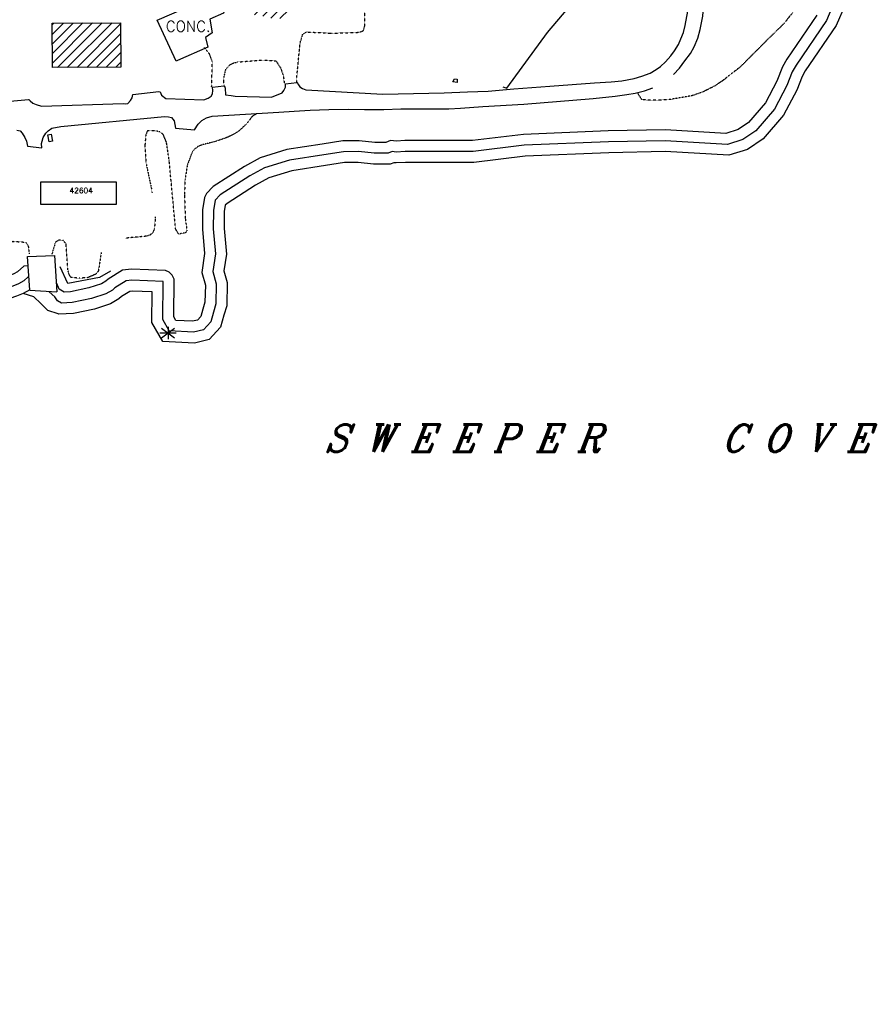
# Model space of a CAD drawing. Header units: feet. Extents: x 0 to 208040, y 0 to 211214.
# Tile 10 of 71: x 196603 to 198145, y 191575 to 193384. Entities that reach past the tile are written whole.
import ezdxf
from ezdxf.enums import TextEntityAlignment as Align

# ---------------------------------------------------------------- set-up
doc = ezdxf.new("R2010")
doc.units = ezdxf.units.FT
doc.header["$LTSCALE"] = 0.5
doc.header["$MEASUREMENT"] = 0
doc.header["$XCLIPFRAME"] = 0
for name, pattern in [('D100S10', [1, 0.5, 0.5]), ('D80S10', [1, 0.5, 0.5]), ('HIDDEN2', [0.1875, 0.125, -0.0625])]:
    doc.linetypes.add(name, pattern=pattern)
doc.layers.get('0').update_dxf_attribs({"linetype": 'CONTINUOUS'})
for name, color, linetype in [('COAST', 5, 'CONTINUOUS'), ('COAST-LT1', 5, 'D80S10'), ('COAST-LT2', 5, 'D100S10'), ('CONC-PAD', 5, 'CONTINUOUS'), ('DOCK-SEAWALL', 11, 'CONTINUOUS'), ('image', 7, 'CONTINUOUS'), ('MA-BLDG', 11, 'CONTINUOUS'), ('MA-BLDGHATCH', 11, 'CONTINUOUS'), ('MISC-UTILITY', 11, 'CONTINUOUS'), ('R-DIRT', 11, 'HIDDEN2'), ('R-PAVED', 11, 'CONTINUOUS'), ('ROCK', 11, 'CONTINUOUS'), ('TEXT', 1, 'CONTINUOUS'), ('TRAIL', 11, 'CONTINUOUS'), ('WALL', 11, 'CONTINUOUS')]:
    doc.layers.add(name, color=color, linetype=linetype)
doc.styles.add('CVFONT05', font='ROMANC')
doc.styles.add('ROMANT', font='romant')
picture_1 = doc.add_image_def('image1.jpg', size_in_pixel=(2000, 2400))

# ---------------------------------------------------------------- blocks, each defined once
blk = doc.blocks.new('ROCK')
for p, q in [((-15, 0), (15, 0)), ((-12, 9), (12, -9)), ((-12, -9), (12, 9)), ((0, 11.3), (0, -11.3))]:
    blk.add_line(p, q)

msp = doc.modelspace()

# ---------------------------------------------------------------- hatches: boundary and pattern name
at = {"layer": 'MA-BLDGHATCH'}
h = msp.add_hatch(dxfattribs=at)
h.set_pattern_fill('ANSI31', color=256, scale=100, style=0)
h.paths.add_polyline_path([(196662.4, 193377.4), (196788, 193378.1), (196788.4, 193296.5), (196662.9, 193295.8)])
h.paths.add_polyline_path([(197147, 193497.2), (197101.1, 193440.7), (197105.1, 193412), (197082.9, 193385.4), (197053.2, 193387.5), (197041.7, 193394.5), (197037.8, 193388.8), (197029.6, 193396.7), (197036.9, 193402.4), (197016.1, 193416.3), (197015.4, 193445.4), (197035.3, 193469), (197066.7, 193472.2), (197113.4, 193526.5)])

# ---------------------------------------------------------------- linework, layer by layer
at = {"layer": 'COAST', "elevation": 4.4}
for points in [[(198067.1, 193392.1), (198011.8, 193311), (198003.7, 193296.8), (197993.6, 193271), (197972.4, 193230.8), (197941.5, 193194.9), (197922.2, 193181.9), (197900, 193174.8), (197789, 193181.3), (197683.5, 193179.3), (197527.8, 193173), (197434.4, 193161.6), (197309.8, 193161.6), (197294.7, 193160.6), (197284, 193161.6), (197275.4, 193158.2), (197254.7, 193158.2), (197226.2, 193161.3), (197196.1, 193161.2), (197158, 193155.1), (197093.5, 193145.2), (197044.5, 193130.2), (197015.4, 193114.2), (196958.1, 193077.3), (196945.8, 193064.5), (196942.2, 193057.3), (196938.4, 193034.6), (196938.1, 192998.7), (196942.2, 192954.1), (196936.9, 192919.5), (196943.6, 192895.9), (196942.9, 192864.6), (196939.1, 192852.1), (196935.3, 192838.5), (196929.5, 192831.9), (196919.8, 192829.6), (196889.3, 192831.2), (196885.6, 192837.8), (196886.5, 192907.2), (196882.6, 192914.3), (196877.2, 192919.7), (196870.2, 192922.8), (196808, 192925.2), (196791.5, 192923.5), (196765, 192906.9), (196760.8, 192903.2), (196752.6, 192898.3), (196729.5, 192890.8), (196696.1, 192883.9), (196684.1, 192883.2), (196675.1, 192888.4), (196670.7, 192899)], [(196617.6, 192931.3), (196617.6, 192931.3), (196610, 192930.9), (196598.4, 192920.3), (196591.6, 192916.6), (196583.3, 192913.2), (196575.1, 192910.6), (196558.6, 192907.6), (196500, 192907.1)]]:
    msp.add_lwpolyline(points, dxfattribs=at)
at = {"layer": 'COAST-LT1', "elevation": 4.4}
for points in [[(198099.7, 193417.3), (198084.7, 193382.5), (198028.8, 193300.4), (198021.8, 193288.2), (198011.8, 193262.7), (197989, 193219.5), (197954.9, 193179.8), (197931, 193163.7), (197902.6, 193154.6), (197788.6, 193161.3), (197684.1, 193159.3), (197529.4, 193153), (197435.6, 193141.6), (197310.5, 193141.6), (197294.4, 193140.5), (197286.9, 193141.3), (197279.2, 193138.2), (197253.6, 193138.2), (197225.1, 193141.3), (197197.7, 193141.2), (197161.1, 193135.3), (197098, 193125.6), (197052.3, 193111.7), (197025.6, 193097), (196970.9, 193061.8), (196961.6, 193052.1), (196958.4, 193032.9), (196958.1, 192999.5), (196962.4, 192953.5), (196957.3, 192920.8), (196963.6, 192898.5), (196962.8, 192861.4), (196958.3, 192846.6), (196953.4, 192828.6), (196940.2, 192813.9), (196921.6, 192809.5), (196877.4, 192811.9), (196865.5, 192832.6), (196866.4, 192902.9), (196808.6, 192905.1), (196798.1, 192904.1), (196777.1, 192891), (196772.8, 192887), (196760.8, 192880), (196734.7, 192871.4), (196698.7, 192864), (196679.3, 192862.9), (196671.9, 192867.2)], [(196618.7, 192911.4), (196618.3, 192911.3), (196610.1, 192903.9), (196600.2, 192898.5), (196590.1, 192894.4), (196579.9, 192891.1), (196560.4, 192887.6), (196500.2, 192887.1)], [(196671.9, 192867.2), (196667.1, 192874.4), (196656.9, 192883.8)]]:
    msp.add_lwpolyline(points, dxfattribs=at)
at = {"layer": 'COAST-LT2', "elevation": 4.4}
for points in [[(198118.8, 193411.1), (198102.3, 193372.8), (198045.7, 193289.7), (198039.8, 193279.5), (198030.1, 193254.4), (198005.7, 193208.2), (197968.3, 193164.7), (197939.8, 193145.5), (197905.1, 193134.5), (197788.2, 193141.3), (197684.7, 193139.3), (197531, 193133.1), (197436.8, 193121.6), (197311.2, 193121.6), (197294.1, 193120.5), (197289.8, 193120.9), (197283.1, 193118.2), (197252.5, 193118.2), (197224.1, 193121.3), (197199.4, 193121.2), (197164.2, 193115.6), (197102.4, 193106.1), (197060.1, 193093.2), (197035.9, 193079.8), (196983.7, 193046.3), (196980.3, 193042.8), (196978.4, 193031.1), (196978.1, 193000.3), (196982.5, 192952.9), (196977.7, 192922.1), (196983.7, 192901.1), (196982.8, 192858.2), (196977.5, 192841), (196971.4, 192818.8), (196950.9, 192795.9), (196923.4, 192789.3), (196865.4, 192792.5), (196845.4, 192827.4), (196846.2, 192883.7), (196809.3, 192885.1), (196804.8, 192884.6), (196789.3, 192875), (196784.7, 192870.8), (196769.1, 192861.7), (196739.8, 192852.1), (196701.3, 192844.1), (196674.4, 192842.6), (196673.4, 192843.2)], [(196621.1, 192887.1), (196608.8, 192880.4), (196596.9, 192875.6), (196584.7, 192871.7), (196562.3, 192867.7), (196500.3, 192867.1)], [(196673.4, 192843.2), (196654.5, 192849.3), (196641.6, 192862), (196628.7, 192874.4), (196608.8, 192880.4)]]:
    msp.add_lwpolyline(points, dxfattribs=at)
at = {"layer": 'CONC-PAD', "elevation": 17.6}
msp.add_lwpolyline([(196890.2, 193307.4), (196855, 193382.6), (196990, 193441.4), (196993.1, 193429.4), (196980.8, 193425.6), (196984.8, 193413.3), (196976.7, 193395.8), (196952, 193384.8), (196956.2, 193359.3), (196944, 193350.8), (196948.1, 193333.2), (196892.5, 193308.5)], close=True, dxfattribs=at)
at = {"layer": 'DOCK-SEAWALL'}
msp.add_line((196621.1, 192886.9, 8.1), (196670.8, 192883.7, 8.1), dxfattribs=at)
at = {"layer": 'DOCK-SEAWALL', "elevation": 8.1}
for points in [[(196621.1, 192886.9), (196616.9, 192948.7), (196666.5, 192950.6)], [(196666.5, 192950.6), (196670.8, 192883.7)]]:
    msp.add_lwpolyline(points, dxfattribs=at)
at = {"layer": 'MA-BLDG', "elevation": 29.6}
msp.add_lwpolyline([(196662.4, 193377.4), (196788, 193378.1), (196788.4, 193296.5), (196662.9, 193295.8)], close=True, dxfattribs=at)
at = {"layer": 'MA-BLDG'}
msp.add_lwpolyline([(196640.6, 193084.9), (196640.6, 193044.9), (196780.6, 193044.9), (196780.6, 193084.9)], close=True, dxfattribs=at)
at = {"layer": 'MISC-UTILITY'}
for points, elevation in [([(197401.5, 193275), (197406.2, 193274.6), (197406.2, 193268.6), (197398.2, 193269.3)], 17.1), ([(196654.3, 193172.4), (196660.3, 193173.5), (196662.7, 193160.8), (196656.7, 193159.6)], 14.1)]:
    msp.add_lwpolyline(points, close=True, dxfattribs=dict(at, elevation=elevation))
at = {"layer": 'R-DIRT'}
for points, elevation in [([(197898.6, 193663.8), (197895.6, 193656.8), (197898.4, 193645.9), (197903.9, 193637.3), (198000.6, 193606), (198036, 193589.8), (198042.6, 193579.1), (198050.6, 193556.3), (198053.6, 193530.9), (198053.4, 193476.8), (198050.1, 193451), (198043.5, 193428.4), (198038.4, 193417), (198007.4, 193377.6), (197925.2, 193296.1), (197892.6, 193270.6), (197878.9, 193261.6), (197857.2, 193250.8), (197837.9, 193244), (197793.9, 193236.5), (197760.5, 193235.6), (197745.5, 193236.8), (197737.5, 193249.7)], 20), ([(197112.2, 193266.8), (197111.4, 193275.6), (197117.7, 193340.6), (197122.5, 193357), (197129.4, 193361.2), (197175.4, 193358.8), (197226.4, 193360.6), (197233.7, 193363.5), (197236.3, 193371.1), (197236.9, 193392.1), (197235.7, 193408.7), (197232.3, 193426.3), (197230.2, 193433.7), (197213.5, 193467.7), (197192.8, 193494.1), (197181.6, 193504.5), (197168.7, 193512.6), (197161.1, 193511.9)], 15), ([(196955.2, 193260.4), (196956.5, 193306.4), (196951.4, 193320.6), (196942.1, 193332.6)], 15), ([(196977.9, 193261.8), (196977.8, 193277.4), (196981.3, 193292.7), (196987.7, 193300.2), (196995, 193304.1), (197002.7, 193306), (197049.8, 193309.6), (197073.5, 193307.9), (197081.8, 193295), (197086.9, 193280.6), (197088.7, 193265.6)], 15), ([(197038.5, 193211.2), (197038.5, 193211.2), (197030.2, 193206.5), (197018.4, 193191.4), (197005.2, 193179.2), (196998.6, 193174.9), (196988.9, 193169.7), (196980.8, 193166.1), (196961.5, 193159.8), (196938.2, 193153.9), (196931, 193151.2), (196924.9, 193146.7), (196919.3, 193140.1), (196910.5, 193116.9), (196906.3, 193089.9), (196905.2, 193062.4), (196906.7, 193018.7), (196909.9, 192995.6), (196906.8, 192992), (196894.4, 192989.8), (196888.9, 192999.5), (196877.2, 193124.6), (196872.2, 193158.8), (196866.2, 193172.6), (196860.1, 193177.4), (196852.7, 193179.4), (196837.2, 193179.4), (196834.1, 193171.9), (196832.5, 193151.7), (196834.7, 193119.7), (196845.1, 193070.7), (196845.7, 193066.2)], 15), ([(196851.3, 193021.8), (196851.6, 193019.3), (196850.1, 193000.3), (196847.5, 192992.8), (196841.8, 192987.7), (196834.2, 192985.8), (196796.9, 192982.2)], 15), ([(196573.2, 192976), (196590.4, 192976.5), (196613.6, 192974.9), (196618.1, 192968.5), (196620.2, 192953.6)], 10), ([(196752.3, 192956.1), (196747.1, 192921.7), (196741.9, 192915.9), (196727.3, 192909.7), (196712.2, 192908.7), (196696.8, 192909.9), (196692.8, 192917), (196691.1, 192924.4), (196687.6, 192972.1), (196682.8, 192978.2), (196674.9, 192978.8), (196668.3, 192975.1), (196661.5, 192952.8)], 15)]:
    msp.add_lwpolyline(points, dxfattribs=dict(at, elevation=elevation))
at = {"layer": 'R-PAVED'}
for points, elevation in [([(197803.7, 193283.1), (197814.7, 193294.4), (197824.5, 193308.4), (197834.6, 193321.7), (197841.8, 193334.1), (197848.1, 193349.7), (197852.8, 193365.6), (197857.3, 193390.1), (197860.2, 193423.5), (197860.9, 193598.9), (197862.1, 193610.6), (197865, 193621.9), (197869.1, 193633.4), (197875.5, 193644.4), (197882.5, 193654.2), (197893.9, 193664.5), (197905.1, 193673.4), (197918.5, 193680.4), (197930, 193683.8), (197952.6, 193687), (198460.1, 193718.1), (198459.1, 193741.5)], 10.6), ([(196585.2, 193233.9), (196618.8, 193237), (196619.5, 193237), (196621.9, 193234.8), (196626.8, 193230.6), (196633.1, 193227.9), (196642.4, 193224.6), (196792.5, 193229.6), (196796.2, 193229.3), (196801.3, 193229.9), (196806.2, 193235), (196809.4, 193240.3), (196810.3, 193246), (196857.9, 193251.8), (196860.4, 193251.3), (196863.2, 193244.8), (196871.2, 193239.2), (196941, 193236.4), (196949, 193239.3), (196954.6, 193243.4), (196956.7, 193247.7), (196957.1, 193253.7), (196956.6, 193259.5), (196977.4, 193262.1), (196978.8, 193261.8), (196979.8, 193257.9), (196980.4, 193245.6), (196991.1, 193244.6), (196998.7, 193243.2), (197065.4, 193241.1), (197084.5, 193249.4), (197087.5, 193253.4), (197090.8, 193259.7), (197091, 193265.7), (197111.8, 193268.1), (197112.3, 193268), (197114.5, 193264.3), (197117.2, 193260.4), (197121.9, 193257), (197128, 193255), (197269.9, 193246.7), (197382.1, 193249.2), (197425.4, 193251.3), (197463.4, 193252.6), (197510.1, 193256.4), (197576.7, 193261.7), (197658.7, 193267.5), (197689.2, 193269.6), (197708.6, 193271.6), (197731.3, 193275.5), (197745.4, 193279.7), (197760.6, 193285.5), (197771.7, 193291.9), (197779.9, 193298), (197788.9, 193306.1), (197798.8, 193317.1), (197805.3, 193326.4), (197812.7, 193338.1), (197817.3, 193348.5), (197822, 193360.4), (197825.2, 193372.9), (197830.1, 193399.1)], 20.1), ([(196597.3, 193180.7), (196603.2, 193179.2), (196606.9, 193175.4), (196611.8, 193167.2), (196615.3, 193160.5), (196616.8, 193151.6), (196643.2, 193148.5), (196642.8, 193156), (196643.6, 193160.7), (196645.7, 193167.3), (196650.3, 193175.3), (196654.7, 193179.7), (196661.8, 193184.6), (196678.3, 193187.3), (196868.8, 193205.7), (196875.8, 193205.2), (196881.5, 193204), (196886.3, 193198.1), (196887.8, 193191.4), (196888.5, 193184.1), (196923.6, 193181.4), (196930.4, 193191.6), (196937.2, 193198.3), (196945.9, 193203.4), (196955.9, 193206.7), (197078.4, 193213.8), (197106.6, 193215.9), (197136.3, 193217.3), (197170.5, 193218.9), (197207.4, 193219.2), (197236.2, 193219), (197271.8, 193218.7), (197302.8, 193219.8), (197335.6, 193220.2), (197359, 193220.1), (197391.1, 193220.1), (197412.5, 193221.4), (197453.5, 193224), (197528.7, 193228.8), (197656.3, 193239.1), (197696.3, 193243), (197718.1, 193246.3), (197733.3, 193248.9), (197750.2, 193252.8), (197765.4, 193258.4)], 10.6)]:
    msp.add_lwpolyline(points, dxfattribs=dict(at, elevation=elevation))
at = {"layer": 'TRAIL', "elevation": 15}
msp.add_lwpolyline([(197490.1, 193260.2), (197497.4, 193258.2), (197572.2, 193360.1), (197661.9, 193466.6), (197685.9, 193497.6), (197769.8, 193591.7), (197776.5, 193601), (197790.7, 193614.7), (197815, 193633.8), (197835.5, 193645.5), (197843.1, 193646.4)], dxfattribs=at)
at = {"layer": 'WALL', "elevation": 8.6}
msp.add_lwpolyline([(196769.2, 192921.7), (196749.4, 192910), (196690.7, 192899.3), (196676.7, 192929.5)], dxfattribs=at)

# ---------------------------------------------------------------- block references
at = {"layer": 'ROCK'}
msp.add_blockref('ROCK', (196875.2, 192808.1, 5.1), dxfattribs=at)

# ---------------------------------------------------------------- texts
at = {"layer": 'MA-BLDG', "style": 'ROMANT'}
msp.add_text('42604', height=10, dxfattribs=at).set_placement((196694.1, 193064.9))
at = {"layer": 'TEXT', "style": 'CVFONT05'}
msp.add_text('CONC.', height=20, dxfattribs=at).set_placement((196871, 193361.6))
at = {"layer": 'TEXT', "style": 'CVFONT05', "oblique": 22}
msp.add_text('S W E E P E R     C O V E', height=50, dxfattribs=at).set_placement((197684.3, 192614.7, 18.9), align=Align.MIDDLE)

# ---------------------------------------------------------------- pictures from other files: only their frames are drawn
at = {"layer": 'image'}
image = msp.add_image(picture_1, insert=(189577.4, 187001.2), size_in_units=(14997.8, 17997.4), rotation=0.6, dxfattribs=at)
image.set_boundary_path([(132.996, 330.714), (430.192, 24.765), (1020.87, 15.748), (1441.694, 2.418), (1679.783, 17.58), (1693.604, 9.457), (1619.806, 230.729), (1548.014, 470.558), (1535.763, 774.424), (1569.421, 992.353), (1639.473, 1205.262), (1591.986, 1384.6), (1519.706, 1505.468), (1523.142, 1667.603), (1504.677, 1730.756), (1672.9, 1884.48), (1821.97, 1931.65), (1498.085, 2118.297), (960.466, 2148.074), (673.895, 2165.344), (458.475, 2163.088), (240.59, 2160.806), (87.062, 2055.378), (143.158, 1779.843), (140.638, 1536.635), (138.25, 1280.692), (130.08, 1093.17), (219.456, 785.044), (141.38, 497.97), (132.996, 330.714)])
image.dxf.flags = 15

doc.saveas('drawing.dxf')
